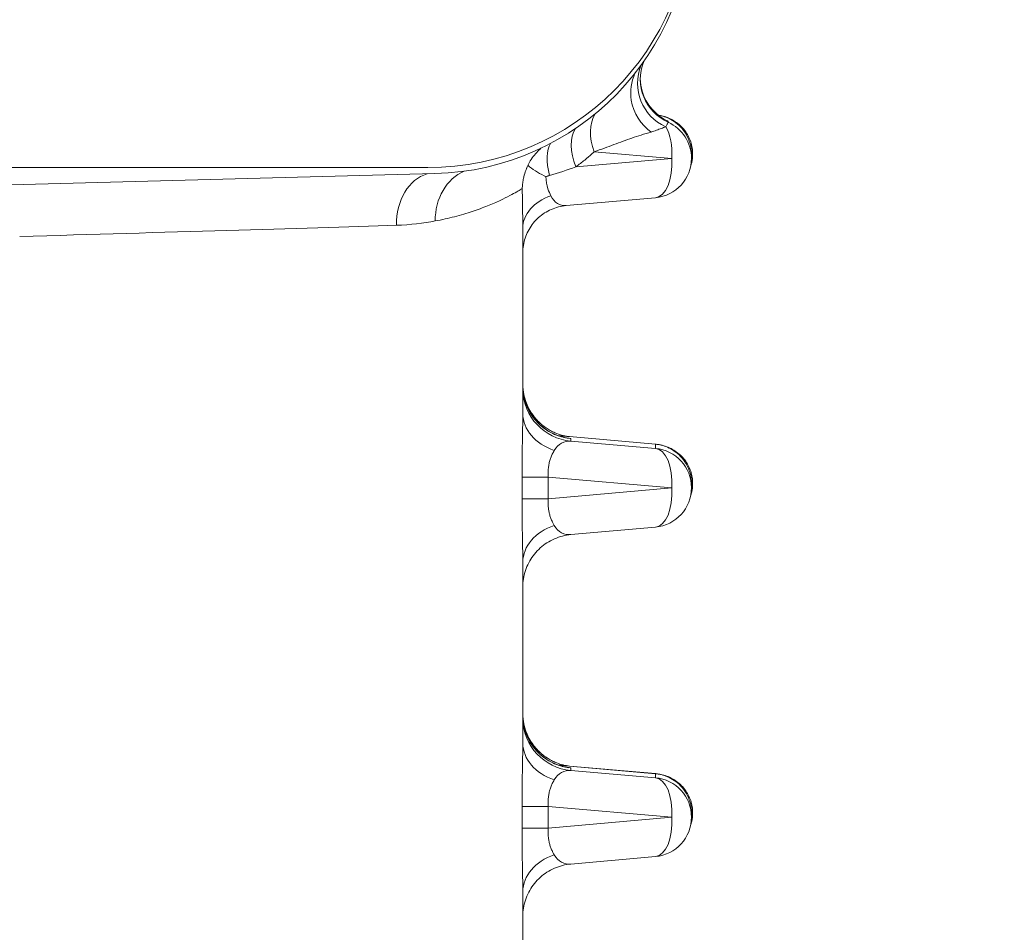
# Model space of a CAD drawing. Extents: x 0 to 796, y 0 to 496.
# Tile 113 of 242: x 100.069 to 100.767, y 409.206 to 409.853. Entities that reach past the tile are written whole.
import ezdxf

# ---------------------------------------------------------------- set-up
doc = ezdxf.new("R2010")
doc.units = 0
doc.header["$LTSCALE"] = 12
doc.header["$MEASUREMENT"] = 0
doc.header["$PDMODE"] = 1
doc.layers.get('0').update_dxf_attribs({"linetype": 'CONTINUOUS'})
doc.layers.get('Defpoints').update_dxf_attribs({"linetype": 'CONTINUOUS'})
doc.layers.add('D', color=2, linetype='CONTINUOUS')
doc.layers.add('X', color=1, linetype='CONTINUOUS')
doc.styles.get("Standard").update_dxf_attribs({"font": 'SIMPLEX.SHX', "width": 0.875})
doc.dimstyles.get("Standard").update_dxf_attribs({"dimscale": 28, "dimtxt": 0.125, "dimasz": 0.125, "dimexe": 0.04375, "dimexo": 0.0625, "dimgap": 0.04375, "dimtad": 0, "dimtih": 1, "dimtoh": 1, "dimdec": 4, "dimzin": 12, "dimdsep": 46, "dimlunit": 5, "dimtxsty": 'Standard', "dimcen": 0, "dimclrd": 256, "dimclre": 256, "dimclrt": 256, "dimadec": 1, "dimazin": 3, "dimtfac": 0.875, "dimtdec": 4, "dimtofl": 0, "dimtmove": 0, "dimatfit": 2, "dimfxl": 1, "dimtolj": 1, "dimtzin": 12, "dimlwd": 13, "dimlwe": 13, "dimarcsym": 0})

# ---------------------------------------------------------------- blocks, each defined once
blk = doc.blocks.new('*D112')
at = {"layer": 'D', "lineweight": 13, "transparency": 16777216}
for p, q in [((170.02466, 416.59591), (170.02466, 343.47827)), ((55.58785, 410.79935), (55.58785, 343.47827)), ((59.08785, 344.70327), (104.25313, 344.70327)), ((166.52466, 344.70327), (121.35938, 344.70327))]:
    blk.add_line(p, q, dxfattribs=at)
at = {"layer": 'D', "transparency": 16777216}
for points in [[(59.08785, 345.2866), (59.08785, 344.11993), (55.58785, 344.70327)], [(166.52466, 345.2866), (166.52466, 344.11993), (170.02466, 344.70327)]]:
    blk.add_solid(points, dxfattribs=at)
at = {"layer": 'Defpoints', "color": 0, "transparency": 16777216}
for p in [(170.02466, 418.34591), (55.58785, 412.54935), (170.02466, 344.70327)]:
    blk.add_point(p, dxfattribs=at)
at = {"layer": 'D', "transparency": 16777216, "insert": (112.80625, 344.70327), "char_height": 3.5, "attachment_point": 5}
blk.add_mtext('\\A1;114{\\H0.875x;\\S1/2;}{}{\\C2;%%p1}', dxfattribs=at)
blk = doc.blocks.new('*D113')
at = {"layer": 'D', "lineweight": 13, "transparency": 16777216}
for p, q in [((87.50479, 421.95338), (87.50479, 356.46481)), ((164.50479, 421.95338), (164.50479, 356.46481)), ((91.00479, 357.68981), (122.30062, 357.68981)), ((161.00479, 357.68981), (129.70895, 357.68981))]:
    blk.add_line(p, q, dxfattribs=at)
at = {"layer": 'D', "transparency": 16777216}
for points in [[(91.00479, 358.27314), (91.00479, 357.10648), (87.50479, 357.68981)], [(161.00479, 358.27314), (161.00479, 357.10648), (164.50479, 357.68981)]]:
    blk.add_solid(points, dxfattribs=at)
at = {"layer": 'Defpoints', "color": 0, "transparency": 16777216}
for p in [(87.50479, 423.70338), (164.50479, 423.70338), (87.50479, 357.68981)]:
    blk.add_point(p, dxfattribs=at)
at = {"layer": 'D', "transparency": 16777216, "insert": (126.00479, 357.68981), "char_height": 3.5, "attachment_point": 5}
blk.add_mtext('\\A1;77', dxfattribs=at)
blk = doc.blocks.new('GASTRAIN TOP')
at = {"layer": 'X', "lineweight": 0}
for p, q in [((-55.12453, 367.80292), (-55.12453, 367.80223)), ((-55.17699, 367.78138), (-55.12206, 367.77664)), ((-55.12206, 367.77664), (-55.19012, 367.7706)), ((-55.10804, 367.77669), (-55.10804, 367.77961)), ((-55.55362, 367.77015), (-58.65827, 367.77015)), ((-55.2949, 367.77015), (-55.55362, 367.77015)), ((-55.29001, 367.76583), (-56.97658, 367.72166)), ((-55.19697, 367.74315), (-55.1336, 367.74877)), ((-55.22763, 367.59563), (-55.22763, 367.72704)), ((-55.22763, 367.6165), (-55.22763, 367.61644)), ((-55.19448, 367.57937), (-55.13363, 367.57397)), ((-55.13355, 367.57396), (-55.19445, 367.57936)), ((-55.19352, 367.57806), (-55.19352, 367.57621)), ((-55.13363, 367.57105), (-55.19352, 367.57621)), ((-55.13363, 367.57105), (-55.13363, 367.57397)), ((-55.22817, 367.53525), (-55.22817, 367.55056)), ((-55.20954, 367.53531), (-55.20954, 367.55062)), ((-55.20954, 367.55062), (-55.12206, 367.54307)), ((-55.10804, 367.54312), (-55.10804, 367.54604)), ((-55.12206, 367.54307), (-55.20954, 367.53531)), ((-55.19356, 367.50989), (-55.1336, 367.51521)), ((-55.22763, 367.36206), (-55.22763, 367.49026)), ((-55.22763, 367.47456), (-55.22763, 367.47455)), ((-55.22763, 367.38293), (-55.22763, 367.38288)), ((-55.19448, 367.3458), (-55.13363, 367.3404)), ((-55.13355, 367.34039), (-55.19445, 367.3458)), ((-55.19352, 367.34449), (-55.19352, 367.34265)), ((-55.13363, 367.33748), (-55.19352, 367.34265)), ((-55.13363, 367.33748), (-55.13363, 367.3404)), ((-55.22817, 367.30168), (-55.22817, 367.31699)), ((-55.20954, 367.30175), (-55.20954, 367.31705)), ((-55.20954, 367.31705), (-55.12206, 367.30951)), ((-55.12206, 367.30951), (-55.20954, 367.30175)), ((-55.10804, 367.30956), (-55.10804, 367.31247)), ((-55.19356, 367.27632), (-55.1336, 367.28164)), ((-55.22763, 367.1285), (-55.22763, 367.25669)), ((-55.22763, 367.241), (-55.22763, 367.24099))]:
    blk.add_line(p, q, dxfattribs=at)
for centre, end in [((-55.13607, 367.77669), 359.9965), ((-55.13607, 367.54312), 359.99821), ((-55.13607, 367.30956), 359.99821)]:
    blk.add_arc(centre, 0.02803, 275.06866, end, dxfattribs=at)
at = {"layer": 'X', "lineweight": 0, "extrusion": (-2.34588e-16, -4.21552e-26, -1)}
blk.add_ellipse((-55.2949, 367.95701), major_axis=(0.18685, 0), ratio=0.999998, start_param=0, end_param=1.570796, dxfattribs=at)
at = {"layer": 'X', "lineweight": 0, "extrusion": (-2.34588e-16, -2.05183e-21, -1)}
blk.add_ellipse((-55.2949, 367.95262), major_axis=(0.18685, 0), ratio=0.999998, start_param=-0.000009, end_param=1.544616, dxfattribs=at)
at = {"layer": 'X', "lineweight": 0, "extrusion": (-2.3462e-16, -1.17071e-19, -1)}
blk.add_ellipse((-55.11068, 367.83288), major_axis=(-0.03363, 0), ratio=0.999998, start_param=-1.146445, end_param=0.377346, dxfattribs=at)
at = {"layer": 'X', "lineweight": 0, "extrusion": (-2.34556e-16, 1.01155e-19, -1)}
blk.add_ellipse((-55.11269, 367.82986), major_axis=(-0.03363, 0), ratio=0.999998, start_param=-1.156668, end_param=0.39343, dxfattribs=at)
at = {"layer": 'X', "lineweight": 0, "extrusion": (-2.71488e-16, -2.09011e-17, -1)}
blk.add_ellipse((-55.15181, 367.78625), major_axis=(-0.01905, 0.02772), ratio=0.734012, start_param=-1.261125, end_param=-0.314185, dxfattribs=at)
at = {"layer": 'X', "lineweight": 0, "extrusion": (-2.34583e-16, -1.3216e-19, -1)}
blk.add_ellipse((-55.13607, 367.77669), major_axis=(0.02803, 0), ratio=0.999998, start_param=-1.146499, end_param=0.000001, dxfattribs=at)
at = {"layer": 'X', "lineweight": 0}
for centre, major_axis, ratio, start_param, end_param in [((-55.16897, 367.77295), (-0.01712, 0.02895), 0.597384, 0.290156, 1.307828), ((-55.13607, 367.77669), (0.00241, 0.02792), 0.498728, -1.529609, -0.599561), ((-55.13607, 367.77669), (0.00248, -0.02792), 0.498412, 0, 1.524801), ((-55.25872, 367.73222), (-0.00109, 0.03735), 0.829561, 0.308268, 1.545311), ((-55.28903, 367.72917), (-0.00107, 0.03736), 0.75411, 0.19167, 1.547837), ((-55.59387, 367.72174), (-0.36624, -0.01057), 0.002092, 1.59692, 2.42698), ((-55.13607, 367.54312), (0.00241, 0.02792), 0.498728, -1.529609, -0.002411), ((-55.19085, 367.55055), (-0.03737, 0), 0.002092, -1.047198, -0.054337), ((-55.13607, 367.54312), (0.00248, -0.02792), 0.498412, 0, 1.524801), ((-55.19085, 367.53525), (-0.03737, 0), 0.002092, -1.047198, -0.054337), ((-55.19026, 367.49026), (-0.03737, 0), 0.763842, -1.156075, 0.000003), ((-55.13607, 367.30956), (0.00241, 0.02792), 0.498728, -1.529609, -0.002411), ((-55.19085, 367.31699), (-0.03737, 0), 0.002092, -1.047198, -0.054337), ((-55.13607, 367.30956), (0.00248, -0.02792), 0.498412, 0, 1.524801), ((-55.19085, 367.30168), (-0.03737, 0), 0.002092, -1.047198, -0.054337), ((-55.19026, 367.25669), (-0.03737, 0), 0.763842, -1.156075, 0.000003)]:
    blk.add_ellipse(centre, major_axis=major_axis, ratio=ratio, start_param=start_param, end_param=end_param, dxfattribs=at)
at = {"layer": 'X', "lineweight": 0, "extrusion": (-1.88336e-16, 5.6075e-18, -1)}
blk.add_ellipse((-55.19035, 367.75976), major_axis=(-0.01431, 0.03044), ratio=0.462461, start_param=-1.203076, end_param=-0.278106, dxfattribs=at)
at = {"layer": 'X', "lineweight": 0, "extrusion": (-2.34588e-16, 5.55224e-22, -1)}
blk.add_ellipse((-55.194, 367.72704), major_axis=(-0.03363, 0), ratio=0.751199, start_param=0.000001, end_param=1.149939, dxfattribs=at)
at = {"layer": 'X', "lineweight": 0, "extrusion": (-4.09381e-16, 6.3557e-20, -1)}
blk.add_ellipse((-55.194, 367.77153), major_axis=(-0.00567, -0.02824), ratio=0.565766, start_param=-0.165213, end_param=0.603465, dxfattribs=at)
at = {"layer": 'X', "lineweight": 0, "extrusion": (-2.34508e-16, 3.10421e-20, -1)}
blk.add_ellipse((-55.19026, 367.61654), major_axis=(-0.03737, 0), ratio=0.999998, start_param=-1.0707, end_param=0, dxfattribs=at)
at = {"layer": 'X', "lineweight": 0, "extrusion": (-2.34586e-16, 1.37639e-19, -1)}
for centre in [(-55.19026, 367.61344), (-55.19026, 367.37987)]:
    blk.add_ellipse(centre, major_axis=(-0.03737, 0), ratio=0.999998, start_param=-1.48353, end_param=-0.022146, dxfattribs=at)
at = {"layer": 'X', "lineweight": 0, "extrusion": (-2.49829e-16, 1.12341e-17, -1)}
for centre in [(-55.19026, 367.59563), (-55.19026, 367.36206)]:
    blk.add_ellipse(centre, major_axis=(-0.03737, 0), ratio=0.761135, start_param=-1.156077, end_param=0, dxfattribs=at)
at = {"layer": 'X', "lineweight": 0, "extrusion": (-3.68196e-16, 6.52801e-21, -1)}
blk.add_ellipse((-55.19026, 367.5478), major_axis=(0.00702, -0.02812), ratio=0.621957, start_param=-3.685612, end_param=-2.933634, dxfattribs=at)
at = {"layer": 'X', "lineweight": 0, "extrusion": (-2.34599e-16, -1.01684e-19, -1)}
blk.add_ellipse((-55.13607, 367.54312), major_axis=(0.02803, 0), ratio=0.999998, start_param=-1.483552, end_param=0, dxfattribs=at)
at = {"layer": 'X', "lineweight": 0, "extrusion": (-3.68036e-16, -4.51779e-20, -1)}
blk.add_ellipse((-55.19025, 367.53834), major_axis=(-0.00719, -0.02815), ratio=0.619266, start_param=-0.21457, end_param=0.534783, dxfattribs=at)
at = {"layer": 'X', "lineweight": 0, "extrusion": (-2.34508e-16, 3.10414e-20, -1)}
blk.add_ellipse((-55.19026, 367.38297), major_axis=(-0.03737, 0), ratio=0.999998, start_param=-1.0707, end_param=0, dxfattribs=at)
at = {"layer": 'X', "lineweight": 0, "extrusion": (-3.68196e-16, 6.52806e-21, -1)}
blk.add_ellipse((-55.19026, 367.31423), major_axis=(0.00702, -0.02812), ratio=0.621957, start_param=-3.685612, end_param=-2.933634, dxfattribs=at)
at = {"layer": 'X', "lineweight": 0, "extrusion": (-2.34599e-16, -1.01854e-19, -1)}
blk.add_ellipse((-55.13607, 367.30956), major_axis=(0.02803, 0), ratio=0.999998, start_param=-1.483553, end_param=0, dxfattribs=at)
at = {"layer": 'X', "lineweight": 0, "extrusion": (-3.68036e-16, -4.51777e-20, -1)}
blk.add_ellipse((-55.19025, 367.30477), major_axis=(-0.00719, -0.02815), ratio=0.619266, start_param=-0.21457, end_param=0.534783, dxfattribs=at)
at = {"layer": 'X', "lineweight": 0}
for points, knots in [([(-55.13657, 367.79529), (-55.14391, 367.80033), (-55.14937, 367.8088), (-55.15077, 367.81789), (-55.15177, 367.82433), (-55.15073, 367.83108), (-55.14813, 367.83697)], [0, 0, 0, 0, 0.5079497, 0.5079497, 0.5079497, 0.8682805, 0.8682805, 0.8682805, 0.8682805]), ([(-55.14432, 367.83323), (-55.14424, 367.83016), (-55.14383, 367.82712), (-55.14298, 367.8242), (-55.14027, 367.81484), (-55.13308, 367.80678), (-55.12453, 367.80292)], [0.3438775, 0.3438775, 0.3438775, 0.3438775, 0.4998856, 0.4998856, 0.4998856, 1, 1, 1, 1]), ([(-55.13177, 367.80736), (-55.12931, 367.80702), (-55.12687, 367.80635), (-55.12175, 367.80423), (-55.11908, 367.80258), (-55.11445, 367.79857), (-55.11244, 367.79615), (-55.10941, 367.79093), (-55.10833, 367.78809), (-55.10716, 367.78233), (-55.10705, 367.77936), (-55.10762, 367.77468), (-55.10802, 367.77289), (-55.1086, 367.77116)], [0.00145842, 0.00145842, 0.00145842, 0.00145842, 0.00891502, 0.00891502, 0.01812495, 0.01812495, 0.0273199, 0.0273199, 0.03622562, 0.03622562, 0.04492587, 0.04492587, 0.05036549, 0.05036549, 0.05036549, 0.05036549]), ([(-55.10804, 367.77961), (-55.10804, 367.78224), (-55.1088, 367.78737), (-55.11168, 367.79398), (-55.11564, 367.79912), (-55.12018, 367.80294), (-55.12504, 367.80555), (-55.12881, 367.80675), (-55.13097, 367.80718), (-55.13169, 367.8073)], [0.3697117, 0.3697117, 0.3697117, 0.3697117, 0.4545455, 0.5454545, 0.6363636, 0.7272727, 0.8181818, 0.9090909, 0.9565103, 0.9565103, 0.9565103, 0.9565103]), ([(-55.12453, 367.80223), (-55.1245, 367.80222), (-55.12454, 367.80216), (-55.1246, 367.80206), (-55.12464, 367.80201), (-55.12468, 367.80195), (-55.12472, 367.80187), (-55.12483, 367.80168), (-55.12496, 367.80141), (-55.12515, 367.80106), (-55.12519, 367.80098), (-55.12524, 367.80089), (-55.12529, 367.8008), (-55.12556, 367.80034), (-55.12591, 367.79978), (-55.12622, 367.79907)], [0, 0, 0, 0, 0.2196787, 0.2196787, 0.2196787, 0.3333334, 0.3333334, 0.3333334, 0.6010859, 0.6010859, 0.6010859, 0.6666667, 0.6666667, 0.6666667, 1, 1, 1, 1]), ([(-55.12453, 367.80292), (-55.12463, 367.80296), (-55.12471, 367.803), (-55.1248, 367.80304), (-55.12488, 367.80308), (-55.12496, 367.80312), (-55.12505, 367.80316)], [0, 0, 0, 0, 0.0652044, 0.0652044, 0.0652044, 0.1208556, 0.1208556, 0.1208556, 0.1208556]), ([(-55.17699, 367.78138), (-55.1746, 367.7822), (-55.17219, 367.78305), (-55.16752, 367.78474), (-55.16524, 367.78558), (-55.16082, 367.78723), (-55.15867, 367.78804), (-55.15444, 367.7896), (-55.15237, 367.79035), (-55.14813, 367.79182), (-55.14598, 367.79253), (-55.14139, 367.79394), (-55.13896, 367.79464), (-55.13657, 367.79529)], [0, 0, 0, 0, 0.164804, 0.164804, 0.325984, 0.325984, 0.484539, 0.484539, 0.642754, 0.642754, 0.810451, 0.810451, 1, 1, 1, 1]), ([(-55.12622, 367.79907), (-55.12725, 367.79869), (-55.12831, 367.79829), (-55.13052, 367.79747), (-55.13167, 367.79705), (-55.13406, 367.79618), (-55.13529, 367.79574), (-55.13657, 367.79529)], [0, 0, 0, 0, 0.333333, 0.333333, 0.666667, 0.666667, 1, 1, 1, 1]), ([(-55.21476, 367.78382), (-55.21519, 367.78344), (-55.21809, 367.78083), (-55.22187, 367.77614), (-55.22428, 367.77124), (-55.22503, 367.76931)], [0.3160399, 0.3160399, 0.3160399, 0.3160399, 0.3824225, 0.7648079, 0.9999481, 0.9999481, 0.9999481, 0.9999481]), ([(-55.19012, 367.7706), (-55.19006, 367.77065), (-55.19, 367.77069), (-55.18995, 367.77073), (-55.18785, 367.77225), (-55.18577, 367.77383), (-55.18375, 367.77548), (-55.18199, 367.77691), (-55.18026, 367.77838), (-55.17858, 367.77992), (-55.17805, 367.7804), (-55.17752, 367.78089), (-55.17699, 367.78138)], [0, 0, 0, 0, 0.012669, 0.012669, 0.012669, 0.473371, 0.473371, 0.473371, 0.874041, 0.874041, 0.874041, 1, 1, 1, 1]), ([(-55.22504, 367.76931), (-55.2252, 367.76891), (-55.22536, 367.7685), (-55.22551, 367.7681), (-55.22562, 367.76778), (-55.22574, 367.76746), (-55.22585, 367.76713), (-55.22637, 367.76561), (-55.2268, 367.76404), (-55.22715, 367.76242), (-55.2273, 367.76167), (-55.22744, 367.76091), (-55.22756, 367.76014), (-55.22773, 367.75901), (-55.22786, 367.75787), (-55.22793, 367.75671), (-55.22796, 367.75624), (-55.22798, 367.75578), (-55.228, 367.75531)], [-0.04364246, -0.04364246, -0.04364246, -0.04364246, -0.03913165, -0.03913165, -0.03913165, -0.03560519, -0.03560519, -0.03560519, -0.01903389, -0.01903389, -0.01903389, -0.01132505, -0.01132505, -0.01132505, 0, 0, 0, 0.00457263, 0.00457263, 0.00457263, 0.00457263]), ([(-55.21137, 367.76374), (-55.21178, 367.76394), (-55.21217, 367.76413), (-55.2148, 367.76544), (-55.21685, 367.76659), (-55.22074, 367.7691), (-55.22252, 367.77044), (-55.22397, 367.77177)], [-0.05307257, -0.05307257, -0.05307257, -0.05307257, -0.0490337, -0.0490337, -0.02653751, -0.02653751, -0.00193695, -0.00193695, -0.00193695, -0.00193695]), ([(-55.20863, 367.76452), (-55.20894, 367.76444), (-55.20924, 367.76435), (-55.20985, 367.76418), (-55.21015, 367.76409), (-55.21076, 367.76392), (-55.21106, 367.76383), (-55.21137, 367.76374)], [0, 0, 0, 0, 0.333333, 0.333333, 0.666667, 0.666667, 1, 1, 1, 1]), ([(-55.20774, 367.7501), (-55.20847, 367.75148), (-55.20919, 367.75316), (-55.20981, 367.75512), (-55.21059, 367.75761), (-55.2112, 367.76057), (-55.21137, 367.76374)], [0, 0, 0, 0, 0.4413769, 0.4413769, 0.4413769, 1, 1, 1, 1]), ([(-55.28973, 367.73227), (-55.28491, 367.73314), (-55.28033, 367.73416), (-55.27156, 367.73643), (-55.26739, 367.73768), (-55.25958, 367.74029), (-55.25595, 367.74164), (-55.24934, 367.74431), (-55.24635, 367.74562), (-55.24109, 367.74807), (-55.2388, 367.74921), (-55.2349, 367.75124), (-55.23328, 367.75214), (-55.23068, 367.75363), (-55.22968, 367.75423), (-55.22894, 367.7547), (-55.22892, 367.75472), (-55.22851, 367.75498), (-55.22821, 367.75518), (-55.228, 367.75531)], [0, 0, 0, 0, 0.131076, 0.131076, 0.265969, 0.265969, 0.40252, 0.40252, 0.538339, 0.538339, 0.670944, 0.670944, 0.7997, 0.7997, 0.925426, 0.925426, 0.929735, 0.929735, 1, 1, 1, 1]), ([(-55.22763, 367.72704), (-55.22763, 367.72972), (-55.22766, 367.73255), (-55.2277, 367.73557), (-55.22775, 367.73859), (-55.2278, 367.7418), (-55.22786, 367.7451), (-55.22791, 367.7484), (-55.22796, 367.75179), (-55.228, 367.75531)], [0, 0, 0, 0, 0.3333333, 0.3333333, 0.3333333, 0.6666667, 0.6666667, 0.6666667, 1, 1, 1, 1]), ([(-55.19697, 367.74315), (-55.20057, 367.74283), (-55.20416, 367.74191), (-55.21075, 367.73903), (-55.21382, 367.73705), (-55.21914, 367.73228), (-55.22144, 367.72942), (-55.22498, 367.72322), (-55.22626, 367.71979), (-55.22732, 367.71455), (-55.22753, 367.71278), (-55.22761, 367.71082), (-55.22762, 367.71061), (-55.22762, 367.71034), (-55.22762, 367.71026), (-55.22763, 367.71014), (-55.22763, 367.71009), (-55.22763, 367.71), (-55.22763, 367.70996), (-55.22763, 367.70989), (-55.22763, 367.70987), (-55.22763, 367.70981), (-55.22763, 367.70979), (-55.22763, 367.70974), (-55.22763, 367.70973), (-55.22763, 367.70972), (-55.22763, 367.70971), (-55.22763, 367.70971)], [0, 0, 0, 0, 0.01084492, 0.01084492, 0.02155735, 0.02155735, 0.0322745, 0.0322745, 0.04299144, 0.04299144, 0.04829797, 0.04829797, 0.04890364, 0.04890364, 0.04913094, 0.04913094, 0.04928627, 0.04928627, 0.04942157, 0.04942157, 0.04955758, 0.04955758, 0.04982995, 0.04982995, 0.05036689, 0.05036689, 0.05102849, 0.05102849, 0.05102849, 0.05102849]), ([(-55.22763, 367.61666), (-55.22763, 367.61404), (-55.22736, 367.61153), (-55.22685, 367.60906), (-55.22683, 367.60893), (-55.22633, 367.60659), (-55.22568, 367.60451), (-55.22477, 367.60228), (-55.22466, 367.60201), (-55.22378, 367.59996), (-55.22289, 367.59829), (-55.22164, 367.59629), (-55.22137, 367.59588), (-55.22017, 367.59411), (-55.21916, 367.59282), (-55.21759, 367.59108), (-55.21711, 367.59056), (-55.21561, 367.58907), (-55.21457, 367.58814), (-55.21273, 367.58668), (-55.21196, 367.58611), (-55.21021, 367.58492), (-55.20921, 367.58431), (-55.20818, 367.58375)], [0, 0, 0, 0, 0.166667, 0.166667, 0.17563, 0.17563, 0.333333, 0.333333, 0.355267, 0.355267, 0.5, 0.5, 0.537956, 0.537956, 0.666667, 0.666667, 0.722809, 0.722809, 0.833333, 0.833333, 0.908584, 0.908584, 1, 1, 1, 1]), ([(-55.22763, 367.61529), (-55.22763, 367.60633), (-55.22416, 367.59706), (-55.21797, 367.59022), (-55.21169, 367.58327), (-55.20259, 367.57886), (-55.19352, 367.57806)], [0, 0, 0, 0, 0.4958611, 0.4958611, 0.4958611, 1, 1, 1, 1]), ([(-55.22763, 367.61529), (-55.22763, 367.61127), (-55.22697, 367.6072), (-55.22442, 367.59963), (-55.22253, 367.59603), (-55.21777, 367.58969), (-55.21484, 367.58686), (-55.20832, 367.58233), (-55.20463, 367.58057), (-55.20006, 367.57922), (-55.19925, 367.57901), (-55.19812, 367.57876), (-55.19779, 367.57869), (-55.19716, 367.57856), (-55.19686, 367.57851), (-55.19624, 367.5784), (-55.19595, 367.57836), (-55.19553, 367.5783), (-55.19539, 367.57828), (-55.19511, 367.57824), (-55.195, 367.57823), (-55.19482, 367.57821), (-55.19479, 367.5782), (-55.19479, 367.5782)], [0, 0, 0, 0, 0.01205238, 0.01205238, 0.02395487, 0.02395487, 0.03586233, 0.03586233, 0.04776374, 0.04776374, 0.05030171, 0.05030171, 0.05139578, 0.05139578, 0.05246588, 0.05246588, 0.05387685, 0.05387685, 0.05511759, 0.05511759, 0.05696537, 0.05696537, 0.05984969, 0.05984969, 0.05984969, 0.05984969]), ([(-55.22763, 367.61337), (-55.22763, 367.61337), (-55.22763, 367.61336), (-55.22763, 367.61336), (-55.22763, 367.61336), (-55.22763, 367.61331), (-55.22763, 367.61329), (-55.22763, 367.6132), (-55.22763, 367.61318), (-55.22763, 367.61312), (-55.22763, 367.61309), (-55.22763, 367.613), (-55.22763, 367.61293), (-55.22762, 367.61278), (-55.22762, 367.6127), (-55.22762, 367.61261)], [0.001528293, 0.001528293, 0.001528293, 0.001528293, 0.001779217, 0.001779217, 0.002684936, 0.002684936, 0.003172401, 0.003172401, 0.003329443, 0.003329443, 0.003466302, 0.003466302, 0.003698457, 0.003698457, 0.003949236, 0.003949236, 0.003949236, 0.003949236]), ([(-55.22817, 367.55056), (-55.22817, 367.55618), (-55.22813, 367.5616), (-55.22805, 367.56692), (-55.22798, 367.57223), (-55.22788, 367.57744), (-55.22779, 367.58226), (-55.2277, 367.58708), (-55.22763, 367.5915), (-55.22763, 367.59563)], [0, 0, 0, 0, 0.3333333, 0.3333333, 0.3333333, 0.6666667, 0.6666667, 0.6666667, 1, 1, 1, 1]), ([(-55.20818, 367.58375), (-55.20706, 367.58313), (-55.20594, 367.58258), (-55.20441, 367.58191), (-55.20399, 367.58174), (-55.20205, 367.58097), (-55.20052, 367.58048), (-55.19748, 367.57975), (-55.19597, 367.5795), (-55.19448, 367.57937)], [0, 0, 0, 0, 0.2433399, 0.2433399, 0.333333, 0.333333, 0.6666659, 0.6666659, 0.9999989, 0.9999989, 0.9999989, 0.9999989]), ([(-55.20259, 367.58001), (-55.20147, 367.57992), (-55.20045, 367.57984), (-55.19954, 367.57976), (-55.19837, 367.57967), (-55.19736, 367.57959), (-55.19651, 367.57952), (-55.19568, 367.57945), (-55.195, 367.5794), (-55.19448, 367.57937)], [0.806403, 0.806403, 0.806403, 0.806403, 0.8606799, 0.8606799, 0.8606799, 0.9305269, 0.9305269, 0.9305269, 1, 1, 1, 1]), ([(-55.19352, 367.57806), (-55.19352, 367.57806), (-55.19354, 367.57807), (-55.19374, 367.5781), (-55.19422, 367.57815), (-55.19503, 367.57823)], [0, 0, 0, 0, 0.0179462, 0.0179462, 0.1062902, 0.1062902, 0.1062902, 0.1062902]), ([(-55.10804, 367.54604), (-55.10804, 367.54867), (-55.1088, 367.5538), (-55.11168, 367.56041), (-55.11564, 367.56555), (-55.12018, 367.56937), (-55.12504, 367.57198), (-55.12953, 367.57341), (-55.13231, 367.57386), (-55.13363, 367.57397)], [0.3697119, 0.3697119, 0.3697119, 0.3697119, 0.4545455, 0.5454545, 0.6363636, 0.7272727, 0.8181818, 0.9090909, 1, 1, 1, 1]), ([(-55.13321, 367.57396), (-55.13027, 367.5737), (-55.12732, 367.57297), (-55.12175, 367.57066), (-55.11908, 367.56901), (-55.11445, 367.565), (-55.11244, 367.56258), (-55.10941, 367.55737), (-55.10833, 367.55452), (-55.10716, 367.54877), (-55.10705, 367.5458), (-55.10762, 367.54112), (-55.10802, 367.53933), (-55.1086, 367.5376)], [0, 0, 0, 0, 0.00891502, 0.00891502, 0.01812495, 0.01812495, 0.0273199, 0.0273199, 0.03622562, 0.03622562, 0.04492587, 0.04492587, 0.05036549, 0.05036549, 0.05036549, 0.05036549]), ([(-55.20954, 367.55062), (-55.20963, 367.55168), (-55.20968, 367.55276), (-55.20967, 367.55384), (-55.20966, 367.55494), (-55.2096, 367.55604), (-55.20949, 367.55712), (-55.20937, 367.55817), (-55.20921, 367.55921), (-55.20901, 367.5602), (-55.2088, 367.5612), (-55.20855, 367.56217), (-55.20826, 367.56307), (-55.20797, 367.56402), (-55.20765, 367.5649), (-55.2073, 367.56572), (-55.20693, 367.56662), (-55.20654, 367.56743), (-55.20614, 367.56817), (-55.20587, 367.56868), (-55.20559, 367.56916), (-55.20532, 367.5696)], [0, 0, 0, 0, 0.141335, 0.141335, 0.141335, 0.285814, 0.285814, 0.285814, 0.428112, 0.428112, 0.428112, 0.572066, 0.572066, 0.572066, 0.721619, 0.721619, 0.721619, 0.88517, 0.88517, 0.88517, 1, 1, 1, 1]), ([(-55.22763, 367.49026), (-55.22763, 367.49437), (-55.2277, 367.49879), (-55.22779, 367.50359), (-55.22788, 367.50838), (-55.22798, 367.51357), (-55.22805, 367.51888), (-55.22813, 367.52418), (-55.22817, 367.52961), (-55.22817, 367.53525)], [0, 0, 0, 0, 0.333333, 0.333333, 0.333333, 0.666667, 0.666667, 0.666667, 1, 1, 1, 1]), ([(-55.20532, 367.51639), (-55.20565, 367.51692), (-55.20599, 367.51751), (-55.20633, 367.51816), (-55.20673, 367.51893), (-55.20713, 367.51978), (-55.2075, 367.52071), (-55.20782, 367.52151), (-55.20812, 367.52237), (-55.20839, 367.52328), (-55.20862, 367.52408), (-55.20884, 367.52493), (-55.20902, 367.52581), (-55.20918, 367.52661), (-55.20932, 367.52745), (-55.20943, 367.5283), (-55.20953, 367.52911), (-55.2096, 367.52993), (-55.20963, 367.53076), (-55.20967, 367.53159), (-55.20968, 367.53243), (-55.20966, 367.53326), (-55.20964, 367.53395), (-55.2096, 367.53464), (-55.20954, 367.53531)], [0, 0, 0, 0, 0.1409433, 0.1409433, 0.1409433, 0.3067665, 0.3067665, 0.3067665, 0.4489262, 0.4489262, 0.4489262, 0.5748983, 0.5748983, 0.5748983, 0.6903898, 0.6903898, 0.6903898, 0.8003448, 0.8003448, 0.8003448, 0.9097457, 0.9097457, 0.9097457, 1, 1, 1, 1]), ([(-55.19356, 367.50989), (-55.19756, 367.50953), (-55.20156, 367.50851), (-55.20888, 367.50531), (-55.2123, 367.5031), (-55.2182, 367.4978), (-55.22075, 367.49463), (-55.22469, 367.48773), (-55.22611, 367.48392), (-55.22728, 367.4781), (-55.22752, 367.47614), (-55.22761, 367.47398), (-55.22761, 367.47379), (-55.22762, 367.47346), (-55.22762, 367.47331), (-55.22763, 367.47314), (-55.22763, 367.4731), (-55.22763, 367.47303), (-55.22763, 367.47301), (-55.22763, 367.47288), (-55.22763, 367.47286), (-55.22763, 367.47282), (-55.22763, 367.47281), (-55.22763, 367.47279), (-55.22763, 367.47279), (-55.22763, 367.47279)], [0, 0, 0, 0, 0.01205669, 0.01205669, 0.02395926, 0.02395926, 0.03586729, 0.03586729, 0.04777505, 0.04777505, 0.05367116, 0.05367116, 0.05424973, 0.05424973, 0.05468326, 0.05468326, 0.05483333, 0.05483333, 0.05498349, 0.05498349, 0.05559854, 0.05559854, 0.056194, 0.056194, 0.05701892, 0.05701892, 0.05701892, 0.05701892]), ([(-55.22763, 367.3831), (-55.22763, 367.38047), (-55.22736, 367.37797), (-55.22685, 367.37549), (-55.22683, 367.37536), (-55.22633, 367.37303), (-55.22568, 367.37095), (-55.22477, 367.36871), (-55.22466, 367.36844), (-55.22378, 367.3664), (-55.22289, 367.36472), (-55.22164, 367.36272), (-55.22137, 367.36231), (-55.22017, 367.36054), (-55.21916, 367.35925), (-55.21759, 367.35751), (-55.21711, 367.35699), (-55.21561, 367.3555), (-55.21457, 367.35457), (-55.21273, 367.35311), (-55.21196, 367.35254), (-55.21021, 367.35136), (-55.20921, 367.35074), (-55.20818, 367.35018)], [0, 0, 0, 0, 0.166667, 0.166667, 0.17563, 0.17563, 0.333333, 0.333333, 0.355267, 0.355267, 0.5, 0.5, 0.537956, 0.537956, 0.666667, 0.666667, 0.722809, 0.722809, 0.833333, 0.833333, 0.908584, 0.908584, 1, 1, 1, 1]), ([(-55.22763, 367.38172), (-55.22763, 367.37277), (-55.22416, 367.36349), (-55.21797, 367.35665), (-55.21169, 367.3497), (-55.20259, 367.34529), (-55.19352, 367.34449)], [0, 0, 0, 0, 0.4958611, 0.4958611, 0.4958611, 1, 1, 1, 1]), ([(-55.22763, 367.38172), (-55.22763, 367.37771), (-55.22697, 367.37364), (-55.22442, 367.36607), (-55.22253, 367.36247), (-55.21777, 367.35612), (-55.21484, 367.35329), (-55.20832, 367.34877), (-55.20463, 367.347), (-55.20006, 367.34565), (-55.19925, 367.34544), (-55.19812, 367.34519), (-55.19779, 367.34512), (-55.19716, 367.345), (-55.19686, 367.34494), (-55.19624, 367.34484), (-55.19595, 367.34479), (-55.19553, 367.34473), (-55.19539, 367.34471), (-55.19511, 367.34467), (-55.195, 367.34466), (-55.19482, 367.34464), (-55.19479, 367.34464), (-55.19479, 367.34464)], [0, 0, 0, 0, 0.01205238, 0.01205238, 0.02395487, 0.02395487, 0.03586233, 0.03586233, 0.04776374, 0.04776374, 0.05030171, 0.05030171, 0.05139578, 0.05139578, 0.05246588, 0.05246588, 0.05387685, 0.05387685, 0.05511759, 0.05511759, 0.05696537, 0.05696537, 0.05984969, 0.05984969, 0.05984969, 0.05984969]), ([(-55.22763, 367.3798), (-55.22763, 367.3798), (-55.22763, 367.3798), (-55.22763, 367.37979), (-55.22763, 367.37979), (-55.22763, 367.37974), (-55.22763, 367.37972), (-55.22763, 367.37964), (-55.22763, 367.37961), (-55.22763, 367.37955), (-55.22763, 367.37952), (-55.22763, 367.37943), (-55.22763, 367.37936), (-55.22762, 367.37921), (-55.22762, 367.37913), (-55.22762, 367.37905)], [0.00152804, 0.00152804, 0.00152804, 0.00152804, 0.001779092, 0.001779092, 0.002684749, 0.002684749, 0.003172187, 0.003172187, 0.003329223, 0.003329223, 0.003466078, 0.003466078, 0.003698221, 0.003698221, 0.003948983, 0.003948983, 0.003948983, 0.003948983]), ([(-55.22817, 367.31699), (-55.22817, 367.32261), (-55.22813, 367.32803), (-55.22805, 367.33335), (-55.22798, 367.33866), (-55.22788, 367.34387), (-55.22779, 367.34869), (-55.2277, 367.35351), (-55.22763, 367.35793), (-55.22763, 367.36206)], [0, 0, 0, 0, 0.3333333, 0.3333333, 0.3333333, 0.6666667, 0.6666667, 0.6666667, 1, 1, 1, 1]), ([(-55.20818, 367.35018), (-55.20706, 367.34957), (-55.20594, 367.34901), (-55.20441, 367.34834), (-55.20399, 367.34817), (-55.20205, 367.3474), (-55.20052, 367.34691), (-55.19748, 367.34618), (-55.19597, 367.34593), (-55.19448, 367.3458)], [0, 0, 0, 0, 0.2433399, 0.2433399, 0.333333, 0.333333, 0.6666659, 0.6666659, 0.9999989, 0.9999989, 0.9999989, 0.9999989]), ([(-55.20259, 367.34645), (-55.20147, 367.34635), (-55.20045, 367.34627), (-55.19954, 367.3462), (-55.19837, 367.3461), (-55.19736, 367.34602), (-55.19651, 367.34595), (-55.19568, 367.34589), (-55.195, 367.34584), (-55.19448, 367.3458)], [0.806403, 0.806403, 0.806403, 0.806403, 0.8606799, 0.8606799, 0.8606799, 0.9305269, 0.9305269, 0.9305269, 1, 1, 1, 1]), ([(-55.19352, 367.34449), (-55.19352, 367.3445), (-55.19354, 367.3445), (-55.19374, 367.34453), (-55.19422, 367.34458), (-55.19503, 367.34466)], [0, 0, 0, 0, 0.0179462, 0.0179462, 0.1062902, 0.1062902, 0.1062902, 0.1062902]), ([(-55.20954, 367.31705), (-55.20963, 367.31812), (-55.20968, 367.3192), (-55.20967, 367.32027), (-55.20966, 367.32138), (-55.2096, 367.32247), (-55.20949, 367.32355), (-55.20937, 367.32461), (-55.20921, 367.32564), (-55.20901, 367.32663), (-55.2088, 367.32764), (-55.20855, 367.3286), (-55.20826, 367.32951), (-55.20797, 367.33045), (-55.20765, 367.33133), (-55.2073, 367.33215), (-55.20693, 367.33305), (-55.20654, 367.33386), (-55.20614, 367.3346), (-55.20587, 367.33512), (-55.20559, 367.33559), (-55.20532, 367.33603)], [0, 0, 0, 0, 0.141335, 0.141335, 0.141335, 0.285814, 0.285814, 0.285814, 0.428112, 0.428112, 0.428112, 0.572066, 0.572066, 0.572066, 0.721619, 0.721619, 0.721619, 0.88517, 0.88517, 0.88517, 1, 1, 1, 1]), ([(-55.10804, 367.31247), (-55.10804, 367.3151), (-55.1088, 367.32024), (-55.11168, 367.32684), (-55.11564, 367.33198), (-55.12018, 367.3358), (-55.12504, 367.33841), (-55.12953, 367.33985), (-55.13231, 367.34029), (-55.13363, 367.34041)], [0.3697119, 0.3697119, 0.3697119, 0.3697119, 0.4545455, 0.5454545, 0.6363636, 0.7272727, 0.8181818, 0.9090909, 1, 1, 1, 1]), ([(-55.13321, 367.34039), (-55.13027, 367.34013), (-55.12732, 367.33941), (-55.12175, 367.33709), (-55.11908, 367.33545), (-55.11445, 367.33143), (-55.11244, 367.32901), (-55.10941, 367.3238), (-55.10833, 367.32095), (-55.10716, 367.3152), (-55.10705, 367.31223), (-55.10762, 367.30755), (-55.10802, 367.30576), (-55.1086, 367.30403)], [0, 0, 0, 0, 0.00891502, 0.00891502, 0.01812495, 0.01812495, 0.0273199, 0.0273199, 0.03622562, 0.03622562, 0.04492587, 0.04492587, 0.05036549, 0.05036549, 0.05036549, 0.05036549]), ([(-55.22763, 367.25669), (-55.22763, 367.26081), (-55.2277, 367.26522), (-55.22779, 367.27002), (-55.22788, 367.27482), (-55.22798, 367.28), (-55.22805, 367.28531), (-55.22813, 367.29062), (-55.22817, 367.29605), (-55.22817, 367.30168)], [0, 0, 0, 0, 0.333333, 0.333333, 0.333333, 0.666667, 0.666667, 0.666667, 1, 1, 1, 1]), ([(-55.20532, 367.28282), (-55.20565, 367.28335), (-55.20599, 367.28395), (-55.20633, 367.2846), (-55.20673, 367.28536), (-55.20713, 367.28622), (-55.2075, 367.28715), (-55.20782, 367.28795), (-55.20812, 367.2888), (-55.20839, 367.28971), (-55.20862, 367.29052), (-55.20884, 367.29136), (-55.20902, 367.29224), (-55.20918, 367.29305), (-55.20932, 367.29388), (-55.20943, 367.29473), (-55.20953, 367.29554), (-55.2096, 367.29636), (-55.20963, 367.2972), (-55.20967, 367.29803), (-55.20968, 367.29886), (-55.20966, 367.2997), (-55.20964, 367.30038), (-55.2096, 367.30107), (-55.20954, 367.30175)], [0, 0, 0, 0, 0.1409433, 0.1409433, 0.1409433, 0.3067665, 0.3067665, 0.3067665, 0.4489262, 0.4489262, 0.4489262, 0.5748983, 0.5748983, 0.5748983, 0.6903898, 0.6903898, 0.6903898, 0.8003448, 0.8003448, 0.8003448, 0.9097457, 0.9097457, 0.9097457, 1, 1, 1, 1]), ([(-55.19356, 367.27632), (-55.19756, 367.27596), (-55.20156, 367.27494), (-55.20888, 367.27174), (-55.2123, 367.26954), (-55.2182, 367.26423), (-55.22075, 367.26106), (-55.22469, 367.25417), (-55.22611, 367.25035), (-55.22728, 367.24454), (-55.22752, 367.24257), (-55.22761, 367.24042), (-55.22761, 367.24022), (-55.22762, 367.23989), (-55.22762, 367.23974), (-55.22763, 367.23958), (-55.22763, 367.23954), (-55.22763, 367.23947), (-55.22763, 367.23944), (-55.22763, 367.23932), (-55.22763, 367.23929), (-55.22763, 367.23925), (-55.22763, 367.23924), (-55.22763, 367.23922), (-55.22763, 367.23922), (-55.22763, 367.23922)], [0, 0, 0, 0, 0.01205669, 0.01205669, 0.02395926, 0.02395926, 0.03586729, 0.03586729, 0.04777505, 0.04777505, 0.05367116, 0.05367116, 0.05424973, 0.05424973, 0.05468326, 0.05468326, 0.05483333, 0.05483333, 0.05498349, 0.05498349, 0.05559854, 0.05559854, 0.056194, 0.056194, 0.05701892, 0.05701892, 0.05701892, 0.05701892])]:
    blk.add_open_spline(points, degree=3, knots=knots, dxfattribs=at)
for points in [[(-55.22489, 367.76967), (-55.22494, 367.76955), (-55.22498, 367.76943), (-55.22503, 367.76931)], [(-55.20863, 367.76452), (-55.20238, 367.76639), (-55.19619, 367.76842), (-55.19012, 367.7706)], [(-55.31722, 367.72922), (-55.30731, 367.72953), (-55.2981, 367.73068), (-55.28973, 367.73227)], [(-55.22763, 367.71311), (-55.22763, 367.71311), (-55.22763, 367.71311), (-55.22763, 367.71311)], [(-55.1952, 367.57825), (-55.1952, 367.57825), (-55.19521, 367.57825), (-55.19521, 367.57825)], [(-55.13363, 367.57397), (-55.13348, 367.57396), (-55.13334, 367.57395), (-55.1332, 367.57393)], [(-55.1952, 367.34468), (-55.1952, 367.34468), (-55.19521, 367.34468), (-55.19521, 367.34468)], [(-55.13363, 367.34041), (-55.13348, 367.34039), (-55.13334, 367.34038), (-55.1332, 367.34037)]]:
    blk.add_open_spline(points, degree=3, dxfattribs=at)

msp = doc.modelspace()

# ---------------------------------------------------------------- linework, layer by layer
msp.add_arc((126.00479, 423.70338), 38.5, 197.916453, 72.429247)

# ---------------------------------------------------------------- block references
msp.add_blockref('GASTRAIN TOP', (155.6532, 41.97789))

# ---------------------------------------------------------------- dimensions: what is measured, and where the dimension line sits
at = {"layer": 'D'}
dim = msp.add_linear_dim(base=(87.50479, 357.68981), p1=(164.50479, 423.70338), p2=(87.50479, 423.70338), dimstyle='Standard', dxfattribs=at)
dim.commit()
dim.dimension.update_dxf_attribs({"geometry": '*D113', "text_midpoint": (126.00479, 357.68981)})
dim = msp.add_linear_dim(base=(170.02466, 344.70327), p1=(55.58785, 412.54935), p2=(170.02466, 418.34591), text='<>{}{\\C2;%%p1}', dimstyle='Standard', override={"dimdec": 1}, dxfattribs=at)
dim.commit()
dim.dimension.update_dxf_attribs({"geometry": '*D112', "text_midpoint": (112.80625, 344.70327)})

doc.saveas('drawing.dxf')
